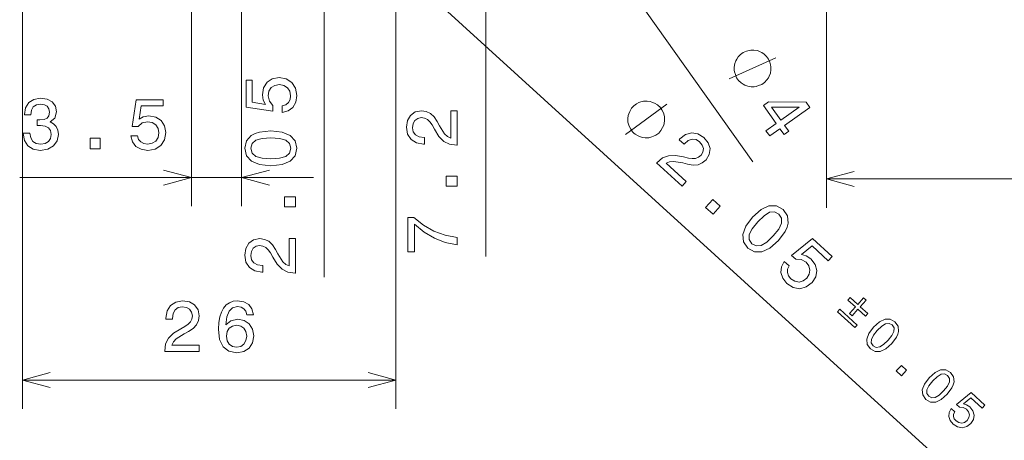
# Model space of a CAD drawing. Extents: x 0 to 420, y 0 to 297.
# Tile 4 of 25: x 39 to 108, y 70 to 99. Entities that reach past the tile are written whole.
import ezdxf

# ---------------------------------------------------------------- set-up
doc = ezdxf.new("R2010")
doc.units = 0
doc.linetypes.add('DASHDOT', pattern=[18.5, 12, -3, 0.5, -3])

msp = doc.modelspace()

# ---------------------------------------------------------------- linework, layer by layer
at = {"color": 7, "linetype": 'DASHDOT', "lineweight": 13}
msp.add_line((65.165146, 92.246979), (65.165146, 128.661865), dxfattribs=at)
at = {"color": 7, "lineweight": 13}
for p, q in [((71.114471, 116.163368), (90.039215, 89.491158)), ((71.429665, 82.884781), (71.429665, 110.454422)), ((60.167625, 81.445518), (60.167625, 109.979424)), ((60.716187, 107.311462), (103.162674, 68.650902)), ((39.165142, 106.46933), (39.165142, 72.284073)), ((50.925896, 104.29007), (50.925896, 86.391479)), ((54.425896, 104.29007), (54.425896, 86.391479)), ((95.165146, 100.454422), (95.165146, 86.295853)), ((65.165146, 98.56189), (65.165146, 72.284073)), ((38.965252, 88.391479), (59.425896, 88.391479)), ((95.165146, 88.295853), (155.165146, 88.295853)), ((39.165142, 74.284073), (65.165146, 74.284073))]:
    msp.add_line(p, q, dxfattribs=at)
for points in [[(88.389664, 95.272217), (91.6492, 96.726654)], [(81.17424, 91.383347), (84.048546, 93.499565)], [(48.994041, 87.87384), (50.925896, 88.391479), (48.994041, 88.909111)], [(56.357746, 88.909111), (54.425896, 88.391479), (56.357746, 87.87384)], [(97.096992, 88.813492), (95.165146, 88.295853), (97.096992, 87.778214)], [(41.096992, 74.801712), (39.165142, 74.284073), (41.096992, 73.766434)], [(63.233292, 73.766434), (65.165146, 74.284073), (63.233292, 74.801712)]]:
    msp.add_lwpolyline(points, dxfattribs=at)
for points in [[(90.762054, 94.952797), (90.857208, 95.020309), (91.013748, 95.202904), (91.122711, 95.351746), (91.184113, 95.466827), (91.259323, 95.663246), (91.300781, 95.907234), (91.294662, 96.11747), (91.274719, 96.246376), (91.221039, 96.422852), (91.133591, 96.646912), (91.066071, 96.742058), (90.998566, 96.837204), (90.815964, 96.993752), (90.66713, 97.102722), (90.55204, 97.164108), (90.355621, 97.239326), (90.111633, 97.280777), (89.901398, 97.274666), (89.772491, 97.25473), (89.596016, 97.201035), (89.371964, 97.113586), (89.27681, 97.046074), (89.181664, 96.978561), (89.025116, 96.795967), (88.916153, 96.647125), (88.854752, 96.532043), (88.779541, 96.335625), (88.738083, 96.091637), (88.744202, 95.881401), (88.764145, 95.752495), (88.817833, 95.576019), (88.905281, 95.351959), (88.972794, 95.256813), (89.040306, 95.161667), (89.2229, 95.005119), (89.371742, 94.896156), (89.486832, 94.834763), (89.683243, 94.759544), (89.927231, 94.718094), (90.137466, 94.724205), (90.266373, 94.744148), (90.442856, 94.797836), (90.666908, 94.885284)], [(57.254803, 92.920876), (57.668346, 93.03183), (57.991116, 93.278946), (58.192844, 93.642059), (58.268494, 94.106033), (58.177711, 94.615402), (57.930595, 95.013817), (57.537224, 95.265976), (57.032902, 95.361801), (56.563881, 95.276062), (56.195724, 95.033989), (55.958694, 94.655746), (55.872959, 94.16655), (55.933479, 93.788315), (56.099903, 93.495804), (55.156822, 93.637016), (55.156822, 95.170158), (54.743275, 95.170158), (54.743275, 93.299118), (56.599182, 93.021744), (56.599182, 93.425201), (56.362152, 93.717705), (56.276417, 94.090904), (56.331894, 94.413673), (56.493275, 94.660789), (56.740395, 94.817131), (57.058117, 94.872604), (57.375839, 94.817131), (57.622959, 94.655746), (57.779297, 94.40863), (57.834774, 94.090904), (57.799473, 93.823616), (57.683479, 93.616844), (57.501923, 93.465546), (57.254803, 93.389893)], [(39.212368, 91.490898), (39.212368, 91.455597), (39.29306, 90.971451), (39.530094, 90.608337), (39.90329, 90.376343), (40.39753, 90.290611), (40.922024, 90.376343), (41.315395, 90.598251), (41.567558, 90.951279), (41.658337, 91.405167), (41.617989, 91.702713), (41.507038, 91.944794), (41.325481, 92.131393), (41.083408, 92.267555), (41.411217, 92.539886), (41.52721, 92.97361), (41.451561, 93.366982), (41.234703, 93.664528), (40.88168, 93.851128), (40.39753, 93.916687), (39.943638, 93.835999), (39.595654, 93.614098), (39.36871, 93.26107), (39.29306, 92.792053), (39.29306, 92.756752), (39.741909, 92.756752), (39.782253, 93.079514), (39.91338, 93.311508), (40.125195, 93.452713), (40.422745, 93.503143), (40.68499, 93.462799), (40.876633, 93.356895), (40.99263, 93.185425), (41.038017, 92.953438), (40.99263, 92.706314), (40.87159, 92.539886), (40.659775, 92.439026), (40.372311, 92.408768), (40.175625, 92.413811), (40.175625, 92.015396), (40.422745, 92.025482), (40.740467, 91.980095), (40.977501, 91.859055), (41.11871, 91.662369), (41.169144, 91.405167), (41.113667, 91.112656), (40.967415, 90.895798), (40.735424, 90.759628), (40.427788, 90.714241), (40.110065, 90.764679), (39.878075, 90.91597), (39.731823, 91.158051), (39.676346, 91.490898)], [(46.70459, 91.304298), (46.81554, 90.890755), (47.062656, 90.567993), (47.42577, 90.366257), (47.889748, 90.290611), (48.399113, 90.381393), (48.797527, 90.62851), (49.04969, 91.021881), (49.145512, 91.526199), (49.059776, 91.995224), (48.817703, 92.36338), (48.439461, 92.60041), (47.950268, 92.686142), (47.572025, 92.625626), (47.279518, 92.459198), (47.420727, 93.402283), (48.953869, 93.402283), (48.953869, 93.815826), (47.082832, 93.815826), (46.805454, 91.959915), (47.208912, 91.959915), (47.501419, 92.196953), (47.874619, 92.282684), (48.197384, 92.227211), (48.444504, 92.065826), (48.600842, 91.81871), (48.656319, 91.500984), (48.600842, 91.183258), (48.439461, 90.936142), (48.192341, 90.7798), (47.874619, 90.724327), (47.607327, 90.759628), (47.400555, 90.875626), (47.249256, 91.057182), (47.173611, 91.304298)], [(83.560181, 91.577301), (83.638733, 91.663551), (83.752724, 91.875336), (83.827438, 92.043999), (83.862869, 92.169533), (83.894455, 92.377472), (83.882919, 92.624687), (83.8321, 92.828781), (83.785126, 92.950462), (83.69503, 93.111435), (83.561798, 93.311676), (83.475555, 93.390236), (83.389297, 93.468796), (83.177513, 93.582787), (83.00885, 93.657501), (82.883324, 93.692932), (82.675385, 93.724518), (82.428162, 93.712982), (82.224075, 93.662163), (82.102386, 93.615189), (81.941422, 93.525085), (81.741173, 93.391861), (81.662613, 93.305611), (81.584061, 93.21936), (81.470062, 93.007568), (81.395355, 92.838913), (81.359917, 92.713379), (81.328331, 92.505447), (81.339874, 92.258224), (81.390686, 92.054138), (81.437668, 91.932449), (81.527763, 91.771484), (81.660988, 91.571236), (81.747238, 91.492676), (81.833496, 91.414116), (82.04528, 91.300125), (82.213943, 91.22541), (82.339462, 91.18998), (82.547409, 91.158394), (82.794624, 91.169937), (82.998718, 91.220749), (83.120407, 91.267723), (83.281372, 91.357819), (83.481613, 91.491051)], [(90.952423, 91.660309), (91.215073, 91.290131), (91.922516, 91.792091), (92.211441, 91.384895), (92.540482, 91.618362), (92.251572, 92.025558), (94.007851, 93.271698), (93.742279, 93.645981), (91.131729, 93.673569), (90.769775, 93.416756), (91.659866, 92.16227)], [(91.343964, 93.304726), (93.268082, 93.303345), (91.988922, 92.395737)], [(69.429665, 90.644295), (69.429665, 93.049911), (68.995949, 93.049911), (68.995949, 91.148621), (68.758919, 91.254524), (68.562233, 91.436081), (68.204163, 91.99588), (68.052864, 92.293427), (67.836006, 92.626282), (67.583847, 92.863312), (67.286293, 92.999481), (66.948395, 93.049911), (66.524765, 92.96418), (66.19191, 92.72715), (65.980103, 92.364037), (65.904449, 91.89502), (65.990189, 91.410866), (66.227219, 91.042709), (66.605461, 90.805679), (67.104736, 90.724991), (67.175346, 90.724991), (67.175346, 91.183922), (67.134995, 91.183922), (66.792061, 91.229309), (66.539902, 91.365479), (66.37851, 91.582336), (66.323036, 91.869797), (66.373474, 92.162308), (66.49955, 92.379166), (66.696236, 92.52037), (66.943359, 92.570808), (67.175346, 92.535507), (67.372032, 92.439682), (67.543503, 92.278305), (67.694794, 92.056396), (67.856178, 91.75885), (68.168861, 91.26461), (68.501709, 90.916626), (68.905167, 90.709854), (69.414536, 90.644295)], [(56.457973, 89.220154), (57.24976, 89.295807), (57.814602, 89.532837), (58.157539, 89.911079), (58.268494, 90.435577), (58.157539, 90.955025), (57.814602, 91.333267), (57.24976, 91.565262), (56.457973, 91.64595), (55.67123, 91.565262), (55.358551, 91.469437), (55.101345, 91.333267), (54.758408, 90.955025), (54.64241, 90.435577), (54.758408, 89.911079), (55.106388, 89.532837), (55.67123, 89.295807)], [(83.333618, 89.41658), (85.112114, 87.796715), (85.40416, 88.117363), (83.99852, 89.397636), (84.236427, 89.501556), (84.503098, 89.524719), (85.158066, 89.412491), (85.479935, 89.323982), (85.87204, 89.260178), (86.217072, 89.286995), (86.518105, 89.415283), (86.782913, 89.631134), (87.004791, 90.00206), (87.05368, 90.407745), (86.927864, 90.808853), (86.63205, 91.180603), (86.216385, 91.44323), (85.784592, 91.5159), (85.35466, 91.395866), (84.958801, 91.081085), (84.911255, 91.028885), (85.250549, 90.719849), (85.277725, 90.74968), (85.542206, 90.972656), (85.812668, 91.06739), (86.081665, 91.04068), (86.331543, 90.888123), (86.51384, 90.65387), (86.589264, 90.414627), (86.561218, 90.174133), (86.432106, 89.957474), (86.249786, 89.809738), (86.046509, 89.728851), (85.811737, 89.710754), (85.545807, 89.748322), (85.217148, 89.829369), (84.641212, 89.931), (84.159813, 89.919243), (83.735268, 89.760193), (83.343811, 89.427765)], [(43.871304, 90.391479), (44.567268, 90.391479), (44.567268, 91.142914), (43.871304, 91.142914)], [(56.457973, 89.704308), (55.84774, 89.744652), (55.408981, 89.870735), (55.151779, 90.097679), (55.060997, 90.435577), (55.151779, 90.768425), (55.408981, 90.995377), (55.84774, 91.121452), (56.457973, 91.161797), (57.073246, 91.121452), (57.512009, 90.995377), (57.769211, 90.768425), (57.854946, 90.435577), (57.769211, 90.097679), (57.512009, 89.870735), (57.073246, 89.744652)], [(69.429665, 87.790833), (69.429665, 88.486801), (68.678223, 88.486801), (68.678223, 87.790833)], [(58.167625, 86.35157), (58.167625, 87.047531), (57.416187, 87.047531), (57.416187, 86.35157)], [(86.748184, 86.306572), (87.262711, 85.837929), (87.768707, 86.393478), (87.254181, 86.862122)], [(90.020172, 85.638916), (89.542938, 85.002609), (89.33783, 84.425407), (89.386551, 83.917175), (89.6996, 83.481964), (90.15834, 83.214211), (90.668907, 83.213051), (91.220764, 83.474426), (91.813583, 84.00547), (92.283691, 84.641449), (92.423401, 84.937141), (92.495926, 85.218987), (92.447212, 85.727219), (92.141281, 86.162758), (91.675415, 86.430176), (91.161453, 86.427612), (90.605865, 86.169624)], [(90.378113, 85.312912), (90.818848, 85.736893), (91.207504, 85.976372), (91.548477, 86.013702), (91.859421, 85.853287), (92.044373, 85.562042), (92.038963, 85.21907), (91.836731, 84.809799), (91.45565, 84.331482), (91.011513, 83.90377), (90.622849, 83.664291), (90.281876, 83.626953), (89.978073, 83.787704), (89.785988, 84.078613), (89.791397, 84.421585), (89.993637, 84.830864)], [(69.429665, 83.70179), (69.429665, 84.211151), (68.597534, 84.377579), (67.820877, 84.67009), (67.099693, 85.083633), (66.423904, 85.62326), (66.00531, 85.62326), (66.00531, 83.222679), (66.464249, 83.222679), (66.464249, 85.139107), (67.145081, 84.584351), (67.856178, 84.165764), (68.612663, 83.87326)], [(58.167625, 81.732979), (58.167625, 84.138596), (57.73391, 84.138596), (57.73391, 82.237305), (57.49688, 82.343208), (57.300194, 82.524765), (56.942123, 83.084564), (56.790825, 83.382118), (56.573967, 83.714966), (56.321808, 83.952003), (56.024254, 84.088165), (55.686359, 84.138596), (55.262726, 84.052864), (54.929874, 83.815834), (54.71806, 83.452721), (54.64241, 82.983704), (54.728146, 82.49955), (54.965179, 82.131393), (55.343422, 81.894363), (55.842697, 81.813675), (55.913303, 81.813675), (55.913303, 82.272606), (55.872959, 82.272606), (55.530022, 82.317993), (55.277859, 82.454163), (55.116474, 82.671021), (55.060997, 82.958481), (55.111431, 83.250992), (55.237511, 83.46785), (55.434196, 83.609062), (55.681316, 83.659492), (55.913303, 83.624191), (56.109989, 83.528366), (56.28146, 83.366989), (56.432758, 83.145081), (56.594139, 82.847534), (56.906822, 82.353302), (57.239674, 82.005318), (57.643131, 81.798538), (58.152496, 81.732979)], [(92.219589, 82.557869), (92.023148, 82.177422), (91.98851, 81.7724), (92.121124, 81.378754), (92.4132, 81.010399), (92.850906, 80.73452), (93.311859, 80.648933), (93.763168, 80.769958), (94.173607, 81.078293), (94.426041, 81.482773), (94.49498, 81.917953), (94.374954, 82.347893), (94.071014, 82.740677), (93.750626, 82.950638), (93.42231, 83.024559), (94.161751, 83.626701), (95.295212, 82.594337), (95.573685, 82.90007), (94.190414, 84.159966), (92.735626, 82.974655), (93.033913, 82.70298), (93.409775, 82.681259), (93.743416, 82.49334), (93.944687, 82.234985), (94.018707, 81.949272), (93.967896, 81.661301), (93.794968, 81.389053), (93.540009, 81.191513), (93.254288, 81.117485), (92.966316, 81.168304), (92.694069, 81.341232), (92.520233, 81.547318), (92.445465, 81.772308), (92.455872, 82.008415), (92.566345, 82.24205)], [(49.066582, 76.284073), (51.472202, 76.284073), (51.472202, 76.717789), (49.570908, 76.717789), (49.676815, 76.954826), (49.858368, 77.151512), (50.418167, 77.509583), (50.715717, 77.660873), (51.048573, 77.877731), (51.285603, 78.129898), (51.421768, 78.427444), (51.472202, 78.765343), (51.386467, 79.18898), (51.149437, 79.521828), (50.786324, 79.733643), (50.317303, 79.809296), (49.833153, 79.723557), (49.464996, 79.486526), (49.227966, 79.108284), (49.147274, 78.609009), (49.147274, 78.538399), (49.606209, 78.538399), (49.606209, 78.578743), (49.651596, 78.921684), (49.787766, 79.173843), (50.004623, 79.335228), (50.292088, 79.390701), (50.584595, 79.340271), (50.801453, 79.214188), (50.942665, 79.017502), (50.993095, 78.770386), (50.957794, 78.538399), (50.861973, 78.341713), (50.700588, 78.170242), (50.478687, 78.018951), (50.181137, 77.857559), (49.686901, 77.544884), (49.338917, 77.212036), (49.132145, 76.808571), (49.066582, 76.29921)], [(55.24353, 78.840996), (55.147705, 79.249496), (54.925804, 79.552086), (54.582867, 79.743729), (54.139061, 79.809296), (53.841511, 79.773987), (53.584305, 79.678169), (53.357361, 79.521828), (53.165718, 79.299927), (53.014423, 79.022552), (52.903473, 78.684654), (52.832867, 78.28624), (52.812691, 77.837387), (52.893383, 77.121254), (53.140503, 76.601799), (53.538918, 76.289124), (54.083588, 76.183212), (54.572781, 76.273987), (54.945976, 76.511017), (55.188053, 76.884216), (55.273788, 77.358284), (55.188053, 77.837387), (54.956062, 78.205551), (54.597996, 78.437531), (54.15419, 78.518227), (53.675087, 78.417358), (53.317017, 78.129898), (53.392662, 78.684654), (53.554047, 79.083069), (53.801167, 79.320099), (54.144104, 79.400787), (54.396267, 79.360443), (54.58791, 79.254539), (54.713989, 79.078026), (54.779552, 78.840996)], [(96.770401, 78.929352), (96.950485, 78.765335), (97.36174, 79.21685), (97.87851, 78.746178), (98.040154, 78.923653), (97.523384, 79.394333), (97.932251, 79.843239), (97.752167, 80.007263), (97.3433, 79.55835), (96.826523, 80.02903), (96.664879, 79.851555), (97.181656, 79.380875)], [(96.09198, 79.222557), (95.927963, 79.042473), (97.141586, 77.937088), (97.305611, 78.117172)], [(98.453842, 77.973854), (98.119774, 77.528435), (97.976196, 77.124397), (98.0103, 76.768631), (98.229431, 76.463989), (98.550552, 76.276558), (98.907951, 76.275749), (99.29425, 76.45871), (99.709229, 76.830444), (100.0383, 77.275627), (100.136093, 77.482613), (100.186859, 77.679901), (100.152763, 78.035667), (99.938614, 78.340546), (99.612503, 78.52774), (99.252731, 78.52594), (98.863823, 78.345352)], [(98.704391, 77.745651), (99.012909, 78.042435), (99.284973, 78.210068), (99.523651, 78.236206), (99.74131, 78.123917), (99.870773, 77.920044), (99.866989, 77.679962), (99.725426, 77.393471), (99.458664, 77.058647), (99.147774, 76.759254), (98.875717, 76.591614), (98.637032, 76.565475), (98.424362, 76.678001), (98.289909, 76.881638), (98.293701, 77.121719), (98.435257, 77.408218)], [(54.784595, 77.353241), (54.729118, 77.035522), (54.58791, 76.793442), (54.360962, 76.632065), (54.078545, 76.581627), (53.780991, 76.632065), (53.554047, 76.788399), (53.407795, 77.030472), (53.362404, 77.348198), (53.412838, 77.660873), (53.554047, 77.897911), (53.786034, 78.04921), (54.098717, 78.104683), (54.371048, 78.04921), (54.58791, 77.902954), (54.729118, 77.665924)], [(100.030334, 74.919205), (100.390518, 74.591156), (100.744713, 74.980042), (100.384537, 75.30809)], [(102.32074, 74.451851), (101.986671, 74.006432), (101.843094, 73.602394), (101.877197, 73.246628), (102.096329, 72.941986), (102.41745, 72.754555), (102.774849, 72.753746), (103.161148, 72.936707), (103.576126, 73.308441), (103.905197, 73.753624), (104.002991, 73.960609), (104.053757, 74.157898), (104.019661, 74.513664), (103.805511, 74.818542), (103.479401, 75.005737), (103.119629, 75.003937), (102.730721, 74.823349)], [(102.571289, 74.223648), (102.879807, 74.520432), (103.151871, 74.688065), (103.390549, 74.714203), (103.608208, 74.601913), (103.737671, 74.398041), (103.733887, 74.157959), (103.592323, 73.871468), (103.325562, 73.536644), (103.014671, 73.237251), (102.742615, 73.069611), (102.503929, 73.043472), (102.29126, 73.155998), (102.156807, 73.359634), (102.160599, 73.599716), (102.302155, 73.886215)], [(103.860321, 72.29512), (103.722816, 72.028809), (103.698563, 71.745285), (103.791397, 71.469734), (103.99585, 71.211884), (104.302246, 71.018768), (104.624908, 70.958862), (104.940826, 71.043579), (105.228134, 71.259415), (105.404839, 71.542549), (105.453094, 71.847176), (105.36908, 72.148132), (105.156326, 72.42308), (104.932053, 72.570053), (104.702225, 72.621803), (105.219833, 73.043304), (106.01326, 72.320648), (106.208191, 72.53466), (105.239899, 73.416588), (104.22155, 72.586868), (104.430344, 72.396698), (104.693451, 72.381485), (104.927002, 72.249947), (105.067886, 72.069099), (105.119705, 71.869102), (105.084137, 71.667526), (104.963081, 71.476944), (104.784607, 71.338669), (104.58461, 71.28685), (104.383034, 71.322418), (104.192459, 71.443474), (104.07077, 71.58773), (104.018433, 71.745224), (104.025711, 71.910492), (104.10305, 72.074043)]]:
    msp.add_lwpolyline(points, close=True, dxfattribs=at)

doc.saveas('drawing.dxf')
